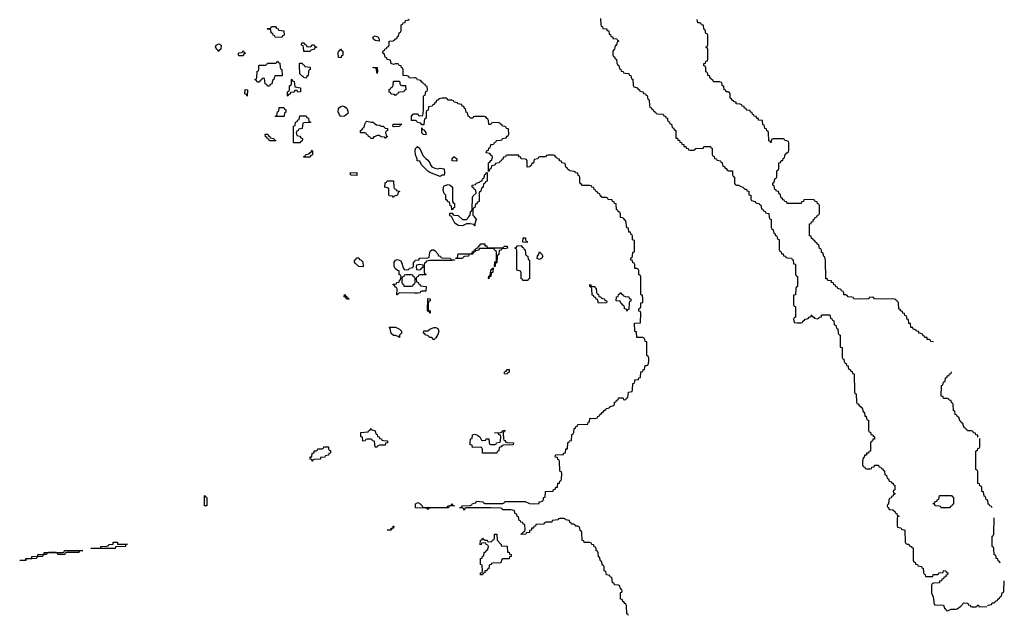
# Model space of a CAD drawing. Header units: inches. Extents: x 2808529 to 2951249, y 860290 to 1033701.
# Tile 9 of 153: x 2926109 to 2935810, y 902810 to 908681. Entities that reach past the tile are written whole.
import ezdxf

# ---------------------------------------------------------------- set-up
doc = ezdxf.new("R2010")
doc.units = ezdxf.units.IN
doc.header["$MEASUREMENT"] = 0
doc.layers.add('C9920', color=7, linetype='Continuous')
doc.layers.add('C9930', color=7, linetype='Continuous')

msp = doc.modelspace()

# ---------------------------------------------------------------- linework, layer by layer
at = {"layer": 'C9920', "color": 6}
for points in [[(2930000, 908107.2), (2929950, 908106), (2929942, 908122), (2929927.3, 908127.3), (2929886, 908130), (2929887.3, 908187.3), (2929882, 908202), (2929870, 908206), (2929867.3, 908227.3), (2929846, 908230), (2929842, 908242), (2929830, 908246), (2929810, 908246), (2929790, 908238), (2929770, 908248), (2929762, 908282), (2929728, 908290), (2929726, 908306), (2929708, 908310), (2929702, 908342), (2929688, 908350), (2929690, 908374), (2929702, 908378), (2929706, 908390), (2929722, 908398), (2929730, 908414), (2929742, 908418), (2929747.3, 908432.7), (2929748, 908470), (2929787.3, 908472.7), (2929802, 908478), (2929806, 908490), (2929826, 908494), (2929830, 908514), (2929842, 908518), (2929848, 908550), (2929862, 908558), (2929866, 908570), (2929866, 908630), (2929882, 908638), (2929886, 908650), (2929906, 908654), (2929910, 908672), (2929942, 908678), (2929946, 908690)], [(2930000, 907686), (2929970, 907686), (2929968.7, 907730), (2929990, 907752), (2930000, 907751.9)], [(2930000, 905986.2), (2929852.7, 905987.3), (2929838, 905982), (2929830, 905968.7), (2929826, 905970), (2929827.3, 906027.3), (2929822, 906042), (2929810, 906046), (2929802, 906062), (2929786, 906070), (2929790, 906074), (2929822, 906078), (2929826, 906090), (2929846, 906094), (2929850, 906114), (2929862, 906118), (2929866, 906150), (2929862, 906162), (2929848, 906170), (2929846, 906206), (2929830, 906208), (2929808.7, 906230), (2929799, 906250), (2929799, 906290), (2929810, 906311.3), (2929830, 906318), (2929862.8, 906302.8), (2929878, 906270), (2929882, 906242), (2929894, 906230), (2929898, 906218), (2929930, 906214), (2929942, 906218), (2929950, 906232), (2929982, 906238), (2929987.3, 906252.7), (2929988.4, 906291.6), (2930000, 906297.1)], [(2930000, 906142.7), (2929990, 906146), (2929982, 906162), (2929967.3, 906167.3), (2929912.7, 906167.3), (2929898, 906162), (2929894, 906150), (2929878, 906142), (2929872.7, 906127.3), (2929872.7, 906092.7), (2929878, 906078), (2929890, 906074), (2929894, 906054), (2929970, 906054), (2929982, 906058), (2929990, 906074), (2930000, 906077.3)]]:
    msp.add_lwpolyline(points, dxfattribs=at)
for points in [[(2928690, 908506), (2928627.3, 908507.3), (2928622, 908522), (2928607.3, 908527.3), (2928602, 908542), (2928586, 908550), (2928582, 908582), (2928550, 908586), (2928546, 908590), (2928550, 908594), (2928582, 908598), (2928590, 908614), (2928630, 908614), (2928638, 908598), (2928654, 908590), (2928658, 908578), (2928712.7, 908572.7), (2928714, 908530), (2928698, 908522)], [(2929650, 908468.7), (2929610, 908475.3), (2929595.3, 908490), (2929588.7, 908510), (2929610, 908521), (2929642, 908510), (2929652, 908490)], [(2928070, 908368.7), (2928062, 908382), (2928050, 908386), (2928038, 908410), (2928046, 908430), (2928070, 908442), (2928094, 908430), (2928092, 908390), (2928078, 908382)], [(2928950, 908414), (2928982, 908418), (2928987.3, 908432.7), (2929010, 908434), (2929018, 908418), (2929032.7, 908412.7), (2929032.7, 908407.3), (2929018, 908402), (2929010, 908386), (2928978, 908382), (2928970, 908366), (2928907.3, 908367.3), (2928906, 908410), (2928902, 908422), (2928886, 908430), (2928887.3, 908452.7), (2928912.7, 908452.7), (2928918, 908438), (2928932.7, 908432.7), (2928938, 908418)], [(2928270, 908326), (2928266, 908330), (2928266, 908350), (2928270, 908354), (2928302, 908358), (2928306, 908370), (2928312.7, 908372.7), (2928318, 908358), (2928334, 908350), (2928318, 908342), (2928310, 908326)], [(2929270, 908306), (2929248.4, 908308.4), (2929246, 908350), (2929248.4, 908371.6), (2929262, 908378), (2929270, 908394), (2929278, 908378), (2929292, 908370), (2929292, 908330), (2929278, 908322)], [(2928550, 908026), (2928542, 908042), (2928527.3, 908047.3), (2928522, 908102), (2928510, 908106), (2928498, 908102), (2928492.7, 908087.3), (2928478, 908082), (2928470, 908066), (2928450, 908066), (2928442, 908082), (2928428.4, 908088.4), (2928430, 908094), (2928442, 908098), (2928446, 908110), (2928447.3, 908167.3), (2928450, 908174), (2928462, 908178), (2928466, 908190), (2928466, 908230), (2928470, 908234), (2928530, 908234), (2928542, 908238), (2928550, 908254), (2928630, 908254), (2928642, 908258), (2928646, 908270), (2928651.6, 908271.6), (2928658, 908258), (2928671.6, 908251.6), (2928674, 908210), (2928678, 908198), (2928692, 908190), (2928694, 908130), (2928690, 908126), (2928630, 908126), (2928618, 908122), (2928614, 908090), (2928598, 908082), (2928594, 908050), (2928578, 908042), (2928570, 908026)], [(2928930, 908106), (2928906, 908110), (2928902, 908122), (2928890, 908126), (2928870, 908146), (2928866, 908230), (2928866, 908250), (2928870, 908254), (2928892.7, 908252.7), (2928898, 908238), (2928912.7, 908232.7), (2928918, 908218), (2928971.6, 908211.6), (2928972, 908190), (2928958, 908182), (2928954, 908170), (2928952, 908130), (2928938, 908122)], [(2929630, 908149.2), (2929622, 908202), (2929590, 908208), (2929590, 908214), (2929632, 908210), (2929634, 908170)], [(2928850, 907968), (2928842, 907982), (2928830, 907986), (2928818, 907982), (2928810, 907966), (2928778, 907962), (2928772.7, 907947.3), (2928758, 907942), (2928750, 907926), (2928746, 907930), (2928746, 907970), (2928762, 907978), (2928766, 907990), (2928766, 908030), (2928782, 908038), (2928786, 908050), (2928786, 908090), (2928790, 908094), (2928798, 908078), (2928811.6, 908071.6), (2928818, 908018), (2928874, 908010), (2928874, 907970)], [(2929810, 907929.2), (2929802, 907942), (2929770, 907948), (2929762, 907962), (2929750, 907966), (2929750, 907994), (2929762, 907998), (2929770, 908014), (2929782, 908018), (2929787.3, 908032.7), (2929790, 908074), (2929850, 908074), (2929858, 908038), (2929872.7, 908032.7), (2929911.3, 908031.3), (2929912, 907990), (2929898, 907982), (2929894, 907970), (2929852, 907968), (2929838, 907962), (2929834, 907950), (2929818, 907942)], [(2928350, 907928), (2928342, 907942), (2928328, 907950), (2928330, 907992), (2928352, 907990)], [(2928630, 907726), (2928626, 907730), (2928642, 907738), (2928647.3, 907772.7), (2928662, 907778), (2928666, 907814), (2928710, 907814), (2928718, 907798), (2928731.3, 907791.3), (2928731.6, 907768.4), (2928718, 907762), (2928714, 907730), (2928710, 907726)], [(2929270, 907728), (2929248, 907770), (2929248.7, 907810), (2929273.6, 907826.4), (2929290, 907831), (2929310, 907826), (2929331.6, 907808.4), (2929344.7, 907770), (2929342, 907758), (2929310, 907729)], [(2928810, 907466), (2928806, 907470), (2928806, 907630), (2928822, 907638), (2928826, 907670), (2928842, 907678), (2928850, 907694), (2928862, 907698), (2928870, 907734), (2928930, 907734), (2928938, 907718), (2928954, 907710), (2928958, 907678), (2928972.7, 907672.7), (2928972.7, 907667.3), (2928910, 907666), (2928898, 907662), (2928892.7, 907607.3), (2928858, 907602), (2928852.7, 907587.3), (2928838, 907582), (2928834, 907570), (2928838, 907538), (2928870, 907534), (2928878, 907518), (2928894, 907510), (2928892.7, 907487.3), (2928878, 907482), (2928870, 907468)], [(2929570, 907672), (2929590, 907672), (2929599.6, 907659.6), (2929623.6, 907643.6), (2929650, 907642), (2929670, 907632), (2929690, 907631.3), (2929710, 907612), (2929734, 907610), (2929731.3, 907588.7), (2929718, 907582), (2929714, 907570), (2929718, 907538), (2929730, 907534), (2929731.1, 907528.9), (2929718, 907522), (2929710, 907508.7), (2929702, 907522), (2929670, 907528), (2929650, 907538), (2929630, 907538), (2929606, 907526), (2929594, 907526), (2929590, 907508.7), (2929568.4, 907508.4), (2929562, 907522), (2929546, 907530), (2929542, 907542), (2929526, 907550), (2929522, 907562), (2929510, 907566), (2929470, 907566), (2929466, 907570), (2929466, 907590), (2929482, 907598), (2929490, 907614), (2929502, 907618), (2929508, 907650), (2929518, 907670), (2929530, 907682)], [(2929790, 907626), (2929786, 907630), (2929788, 907650), (2929874, 907650), (2929858, 907642), (2929850, 907628)], [(2928570, 907486), (2928562, 907502), (2928550, 907506), (2928542, 907522), (2928530, 907526), (2928528, 907552), (2928552.7, 907552.7), (2928558, 907538), (2928574, 907530), (2928578, 907518), (2928614, 907510), (2928618, 907498), (2928632, 907490), (2928630, 907486)], [(2928910, 907326), (2928906, 907330), (2928922, 907338), (2928928.7, 907351.3), (2928962, 907358), (2928966, 907370), (2928982, 907378), (2928990, 907394), (2928994, 907390), (2928994, 907350), (2928978, 907342), (2928970, 907326)], [(2929430, 907146), (2929370, 907148), (2929366, 907170), (2929430, 907174)], [(2929790, 906928), (2929782, 906942), (2929750, 906946), (2929746, 906950), (2929746, 907010), (2929742, 907022), (2929706, 907030), (2929708.4, 907071.6), (2929722, 907078), (2929730, 907094), (2929792.7, 907092.7), (2929794, 907030), (2929798, 907018), (2929814, 907010), (2929818, 906998), (2929851.6, 906991.6), (2929850, 906986), (2929838, 906982), (2929832, 906950), (2929798, 906942)], [(2929490, 906246), (2929450, 906248.7), (2929416.4, 906276.4), (2929408.7, 906290), (2929408, 906310), (2929422, 906318), (2929427.3, 906332.7), (2929450, 906334), (2929458, 906318), (2929470, 906314), (2929490, 906294), (2929494, 906250)], [(2929330, 905926), (2929322, 905942), (2929306, 905950), (2929307.3, 905972.7), (2929314, 905970), (2929318, 905958), (2929334, 905950), (2929338, 905938), (2929354, 905930), (2929350, 905926)], [(2929850, 905548), (2929838, 905558), (2929810, 905568), (2929790, 905568.7), (2929770, 905588), (2929758, 905638), (2929748.7, 905651.3), (2929810, 905651), (2929850.6, 905630.6), (2929870.7, 905610.7), (2929871, 905590), (2929852, 905570)], [(2929610, 904468), (2929606, 904526), (2929586, 904530), (2929582, 904542), (2929567.3, 904547.3), (2929532.7, 904547.3), (2929518, 904542), (2929514, 904530), (2929490, 904528), (2929486, 904566), (2929469.4, 904570), (2929470, 904612), (2929542, 904618), (2929546, 904630), (2929562, 904638), (2929570, 904651.3), (2929578, 904638), (2929612, 904630), (2929618, 904598), (2929630, 904594), (2929634, 904574), (2929652, 904570), (2929654, 904554), (2929674, 904550), (2929678, 904538), (2929692.7, 904532.7), (2929734, 904530), (2929732, 904510), (2929714, 904506), (2929710.9, 904489.1), (2929652.7, 904487.3), (2929638, 904482), (2929630, 904468)], [(2928990, 904329.4), (2928986, 904346), (2928970, 904348), (2928970, 904372), (2928986, 904374), (2928989.3, 904410), (2929008.4, 904411.6), (2929009.2, 904430), (2929028.9, 904431.1), (2929042, 904438), (2929046, 904450), (2929088, 904452), (2929102, 904458), (2929106, 904470), (2929151, 904470), (2929151.6, 904451.6), (2929158, 904438), (2929170, 904434), (2929170.7, 904429.3), (2929170, 904408), (2929154, 904406), (2929152, 904390), (2929118, 904382), (2929114, 904370), (2929074, 904366), (2929072, 904350), (2929012.7, 904347.3), (2928998, 904342), (2928994, 904330)], [(2927950, 903888.7), (2927929.5, 903890.5), (2927930, 903991), (2927938, 903978), (2927950, 903974), (2927951, 903969), (2927954, 903890)], [(2929770, 903649.2), (2929729.3, 903650), (2929767.3, 903652.7), (2929768.7, 903670), (2929788, 903672), (2929788, 903688), (2929794, 903690), (2929791.3, 903670), (2929774, 903666)], [(2926549.6, 903409.6), (2926486, 903410), (2926482, 903422), (2926468, 903428), (2926392, 903428), (2926378, 903422), (2926374, 903410), (2926351.1, 903408.9), (2926338, 903402), (2926334, 903390), (2926291.6, 903388.4), (2926278, 903382), (2926274, 903370), (2926174, 903366), (2926170, 903349.7), (2926108.7, 903350), (2926166, 903354), (2926168, 903370), (2926228, 903372), (2926229, 903390), (2926288, 903392), (2926289, 903410), (2926348.7, 903411.3), (2926350, 903430.2), (2926529.3, 903430.7), (2926546, 903434), (2926550.2, 903450.2), (2926732, 903450), (2926694, 903446), (2926694, 903434), (2926689.5, 903429.5), (2926571.6, 903428.4), (2926558, 903422), (2926554, 903410)], [(2927050, 903469.6), (2926809, 903470), (2926908, 903472), (2926909, 903490), (2926968.9, 903491.1), (2926982, 903498), (2926986, 903510), (2927028, 903512), (2927030, 903530.2), (2927071.3, 903530), (2927072.7, 903512.7), (2927170.8, 903510.8), (2927152, 903508), (2927150, 903489.6), (2927054, 903486)]]:
    msp.add_lwpolyline(points, close=True, dxfattribs=at)
at = {"layer": 'C9930', "color": 6}
for points in [[(2931830, 908694), (2931834, 908630), (2931838, 908618), (2931850, 908614), (2931854, 908594), (2931892, 908590), (2931894, 908574), (2931912, 908570), (2931918, 908538), (2931930, 908534), (2931934, 908514), (2931951.1, 908511.1), (2931954, 908494), (2931991.1, 908491.1), (2931998, 908478), (2932010, 908474), (2932010, 908466), (2931998, 908462), (2931991.6, 908448.4), (2931990, 908428), (2931974, 908426), (2931970, 908386), (2931958, 908382), (2931954, 908370), (2931954, 908330), (2931958, 908318), (2931970, 908314), (2931974, 908294), (2931990, 908292), (2931992, 908252), (2931998, 908238), (2932012, 908230), (2932018, 908198), (2932030, 908194), (2932034, 908174), (2932054, 908170), (2932058, 908158), (2932072.7, 908152.7), (2932110, 908151.3), (2932114, 908134), (2932130, 908132), (2932138, 908098), (2932150, 908094), (2932152, 908032), (2932158, 908018), (2932194, 908010), (2932198, 907998), (2932214, 907990), (2932218, 907978), (2932231.6, 907971.6), (2932252, 907970), (2932254, 907954), (2932274, 907950), (2932278, 907938), (2932290, 907934), (2932298, 907898), (2932311, 907890), (2932312.7, 907832.7), (2932318, 907818), (2932330, 907814), (2932338, 907798), (2932350, 907794), (2932358, 907778), (2932374, 907770), (2932378, 907758), (2932392, 907752), (2932450, 907751), (2932454, 907734), (2932472, 907730), (2932474, 907714), (2932490, 907712), (2932491.6, 907691.6), (2932498, 907678), (2932510, 907674), (2932514, 907654), (2932532, 907650), (2932538, 907618), (2932550, 907614), (2932558, 907598), (2932572, 907590), (2932574, 907514), (2932590, 907512), (2932594, 907494), (2932610, 907492), (2932614, 907474), (2932630, 907472), (2932632.7, 907452.7), (2932651.3, 907450), (2932652.7, 907432.7), (2932672, 907430), (2932674, 907414), (2932694, 907410), (2932698, 907398), (2932710, 907394), (2932750, 907394), (2932762, 907398), (2932770, 907411.3), (2932846, 907414), (2932846, 907426), (2932848, 907430), (2932851, 907431), (2932914, 907430), (2932918, 907418), (2932930, 907414), (2932932.7, 907352.7), (2932938, 907338), (2932950, 907334), (2932954, 907314), (2932974, 907310), (2932978, 907298), (2933014, 907290), (2933018, 907278), (2933030, 907274), (2933031.6, 907251.6), (2933038, 907238), (2933050, 907234), (2933058, 907218), (2933070, 907214), (2933078, 907198), (2933092.7, 907192.7), (2933131.3, 907190), (2933132, 907152), (2933138, 907138), (2933151, 907130), (2933152, 907072), (2933158, 907058), (2933171.6, 907051.6), (2933194, 907050), (2933202, 907042), (2933234, 907030), (2933252, 907012), (2933270, 907011.3), (2933272.7, 906992.7), (2933291, 906990), (2933294, 906954), (2933311, 906950), (2933312.7, 906912.7), (2933318, 906898), (2933354, 906890), (2933358, 906878), (2933372, 906872), (2933394, 906870), (2933398, 906858), (2933410, 906854), (2933418, 906818), (2933430, 906814), (2933438, 906798), (2933454, 906790), (2933458, 906778), (2933491, 906770), (2933492.7, 906732.7), (2933498, 906718), (2933511, 906710), (2933512, 906632), (2933518, 906618), (2933532, 906610), (2933538, 906578), (2933550, 906574), (2933554, 906554), (2933570, 906552), (2933571.6, 906531.6), (2933578, 906518), (2933590, 906514), (2933592, 906412), (2933598, 906398), (2933610, 906394), (2933614, 906374), (2933630, 906372), (2933632.7, 906352.7), (2933654, 906350), (2933658, 906338), (2933672.7, 906332.7), (2933714, 906330), (2933718, 906318), (2933730, 906314), (2933734, 906274), (2933752, 906270), (2933752.7, 906172.7), (2933758, 906158), (2933771, 906150), (2933771.3, 906050), (2933758, 906042), (2933754, 906030), (2933751, 905970), (2933734, 905966), (2933731.6, 905948.4), (2933732, 905872), (2933738, 905858), (2933750, 905854), (2933750.7, 905849.3), (2933751.3, 905748.7), (2933738, 905742), (2933734, 905730), (2933738, 905698), (2933770, 905692), (2933807.3, 905692.7), (2933822, 905698), (2933826, 905710), (2933842, 905718), (2933846, 905730), (2933868, 905732), (2933882, 905738), (2933886, 905750), (2933906, 905754), (2933910, 905770.8), (2933918, 905758), (2933934, 905750), (2933938, 905738), (2933970, 905734), (2933982, 905738), (2933986, 905750), (2934007.3, 905752.7), (2934007.3, 905767.3), (2934012, 905772), (2934090, 905771), (2934098, 905738), (2934110, 905734), (2934118, 905718), (2934130, 905714), (2934134, 905674), (2934151.3, 905670), (2934152, 905652), (2934158, 905638), (2934170, 905634), (2934172.7, 905592.7), (2934178, 905578), (2934194, 905570), (2934191.6, 905471.6), (2934194, 905454), (2934210.8, 905450), (2934212, 905352), (2934218, 905338), (2934230, 905334), (2934232, 905312), (2934238, 905298), (2934250, 905294), (2934254, 905274), (2934271.3, 905270), (2934272, 905252), (2934278, 905238), (2934290, 905234), (2934298, 905218), (2934310, 905214), (2934314, 905194), (2934331, 905190), (2934332.7, 905012.7), (2934338, 904998), (2934350, 904994), (2934352.7, 904912.7), (2934358, 904898), (2934370, 904894), (2934378, 904878), (2934394, 904870), (2934398, 904858), (2934410, 904854), (2934418, 904818), (2934431.3, 904810), (2934434, 904774), (2934450, 904772), (2934451.6, 904751.6), (2934458, 904738), (2934470, 904734), (2934472.7, 904632.7), (2934478, 904618), (2934490, 904614), (2934494, 904594), (2934514, 904590), (2934518, 904578), (2934531.3, 904570), (2934530, 904548), (2934514, 904546), (2934510, 904526), (2934498, 904522), (2934492.7, 904507.3), (2934490, 904428), (2934474, 904426), (2934470, 904408.7), (2934452.7, 904407.3), (2934451.3, 904390), (2934432.7, 904387.3), (2934430, 904366), (2934418, 904362), (2934412, 904330), (2934412.7, 904292.7), (2934418, 904278), (2934434, 904270), (2934438, 904258), (2934452.7, 904252.7), (2934487.3, 904252.7), (2934502, 904258), (2934506, 904270), (2934526, 904274), (2934530, 904291.3), (2934570, 904291.3), (2934574, 904274), (2934594, 904270), (2934598, 904258), (2934610, 904254), (2934618, 904238), (2934630, 904234), (2934634, 904194), (2934650, 904192), (2934651.6, 904171.6), (2934658, 904158), (2934670, 904154), (2934674, 904134), (2934694, 904130), (2934698, 904118), (2934714, 904110), (2934718, 904098), (2934730, 904094), (2934730, 904046), (2934718, 904042), (2934714, 904030), (2934718, 904018), (2934730, 904014), (2934730, 904006), (2934718, 904002), (2934710, 903986), (2934698, 903982), (2934694, 903970), (2934678, 903962), (2934671.6, 903948.4), (2934670, 903906), (2934658, 903902), (2934654, 903890), (2934658, 903878), (2934670, 903874), (2934674, 903854), (2934710, 903851.3), (2934734, 903830), (2934738, 903818), (2934750, 903814), (2934754, 903794), (2934770, 903792), (2934770, 903786), (2934758, 903782), (2934752.7, 903767.3), (2934752.7, 903692.7), (2934758, 903678), (2934790, 903672), (2934798, 903658), (2934831, 903650), (2934832.7, 903532.7), (2934838, 903518), (2934852, 903512), (2934870, 903511.3), (2934874, 903494), (2934894, 903490), (2934898, 903478), (2934910, 903474), (2934912.7, 903352.7), (2934918, 903338), (2934930, 903334), (2934934, 903314), (2934954, 903310), (2934958, 903298), (2934994, 903290), (2934998, 903278), (2935010, 903274), (2935012.7, 903232.7), (2935018, 903218), (2935030, 903214), (2935034, 903194), (2935106, 903194), (2935110, 903212), (2935150, 903214), (2935162, 903218), (2935166, 903230), (2935206, 903234), (2935210, 903250.8), (2935234, 903250), (2935238, 903238), (2935252, 903230), (2935250, 903208), (2935234, 903206), (2935232, 903190), (2935214, 903186), (2935212, 903170), (2935192.7, 903167.3), (2935191.3, 903150), (2935172.7, 903147.3), (2935170, 903129), (2935112.7, 903127.3), (2935098, 903122), (2935092, 903108), (2935091.3, 903031.3), (2935110, 902994), (2935118, 902918), (2935130, 902914), (2935210, 902910.8), (2935221, 902881), (2935234, 902870), (2935238, 902858), (2935250, 902854), (2935286, 902870), (2935329.2, 902870.8), (2935344, 902876), (2935380.4, 902899.6), (2935410, 902932), (2935450, 902931), (2935452.7, 902912.7), (2935474, 902910), (2935478, 902898), (2935490, 902894), (2935530, 902894), (2935542, 902898), (2935546, 902910), (2935550, 902910.7), (2935554, 902910), (2935558, 902898), (2935570, 902894), (2935636, 902896)], [(2935113, 905507), (2935086, 905510), (2935082, 905522), (2935068, 905528), (2935050, 905528.7), (2935048, 905548), (2935026, 905550), (2935022, 905562), (2935010, 905566), (2935002, 905582), (2934988.4, 905588.4), (2934968.7, 905590), (2934967.3, 905607.3), (2934946, 905610), (2934942, 905622), (2934928.7, 905628.7), (2934910, 905629.2), (2934907.3, 905647.3), (2934890, 905648.7), (2934886, 905686), (2934870, 905688), (2934866, 905726), (2934850, 905728), (2934848.7, 905748.7), (2934842, 905762), (2934830, 905766), (2934826, 905786), (2934810, 905788), (2934806, 905806), (2934788, 905810), (2934786, 905826), (2934770, 905828), (2934766, 905890), (2934762, 905902), (2934746, 905910), (2934742, 905922), (2934709, 905929), (2934610, 905926), (2934530, 905929), (2934522, 905942), (2934510, 905946), (2934478, 905942), (2934474, 905930), (2934468.7, 905928.7), (2934390, 905926), (2934326, 905930), (2934322, 905942), (2934307.3, 905947.3), (2934270, 905948.7), (2934262, 905962), (2934248, 905968), (2934230, 905968.7), (2934228.4, 905988.4), (2934222, 906002), (2934206, 906010), (2934202, 906022), (2934168, 906030), (2934166, 906046), (2934150, 906048), (2934146, 906066), (2934130, 906068), (2934126, 906086), (2934108, 906090), (2934106, 906106), (2934070, 906109.2), (2934066, 906126), (2934050, 906128), (2934048.7, 906308.7), (2934042, 906342), (2934030, 906346), (2934022, 906382), (2934010, 906386), (2934008, 906408), (2934002, 906422), (2933990, 906426), (2933982, 906462), (2933970, 906466), (2933962, 906482), (2933950, 906486), (2933942, 906502), (2933926, 906510), (2933922, 906522), (2933910, 906526), (2933906, 906546), (2933889.3, 906550), (2933889, 906670), (2933907.3, 906672.7), (2933908.7, 906690), (2933927.3, 906692.7), (2933930, 906714), (2933942, 906718), (2933946, 906730), (2933962, 906738), (2933970, 906754), (2933982, 906758), (2933988, 906772), (2933989, 906810), (2933988, 906848), (2933982, 906862), (2933970, 906866), (2933966, 906886), (2933946, 906890), (2933942, 906902), (2933908.7, 906908.7), (2933834, 906906), (2933832, 906890), (2933812.7, 906887.3), (2933809.1, 906869.1), (2933670, 906868.7), (2933666, 906886), (2933646, 906890), (2933642, 906902), (2933630, 906906), (2933622, 906922), (2933610, 906926), (2933602, 906962), (2933590, 906966), (2933586, 906986), (2933566, 906990), (2933562, 907002), (2933550, 907006), (2933542, 907042), (2933528, 907050), (2933528, 907070), (2933542, 907078), (2933550, 907114), (2933562, 907118), (2933567.3, 907132.7), (2933568.7, 907190), (2933582, 907198), (2933587.3, 907212.7), (2933589, 907270), (2933606, 907274), (2933610, 907292), (2933626, 907294), (2933630, 907314), (2933642, 907318), (2933648, 907332), (2933650, 907354), (2933662, 907358), (2933666, 907370), (2933682, 907378), (2933688, 907392), (2933688, 907468), (2933682, 907482), (2933668.4, 907488.4), (2933646, 907490), (2933642, 907502), (2933630, 907506), (2933532, 907508), (2933518, 907502), (2933511.6, 907488.4), (2933510, 907466), (2933502, 907482), (2933490, 907486), (2933487.3, 907567.3), (2933482, 907582), (2933470, 907586), (2933466, 907606), (2933450, 907608), (2933448.4, 907628.4), (2933442, 907642), (2933430, 907646), (2933426, 907686), (2933388.7, 907690), (2933387.3, 907707.3), (2933370, 907708.7), (2933366, 907726), (2933346, 907730), (2933342, 907742), (2933330, 907746), (2933326, 907766), (2933308, 907770), (2933306, 907786), (2933268, 907790), (2933266, 907806), (2933250, 907808), (2933246, 907826), (2933226, 907830), (2933222, 907842), (2933208.4, 907848.4), (2933168.7, 907850), (2933167.3, 907867.3), (2933146, 907870), (2933142, 907882), (2933130, 907886), (2933122, 907902), (2933110, 907906), (2933107.3, 907947.3), (2933102, 907962), (2933088.4, 907968.4), (2933070, 907969), (2933067.3, 907987.3), (2933050, 907988.7), (2933046, 908026), (2933030, 908028), (2933028.4, 908048.4), (2933022, 908062), (2933008, 908068), (2932946, 908070), (2932942, 908082), (2932926, 908090), (2932922, 908102), (2932910, 908106), (2932906, 908126), (2932888.7, 908130), (2932888, 908148), (2932882, 908162), (2932870, 908166), (2932867.3, 908207.3), (2932862, 908222), (2932850, 908226), (2932849, 908250), (2932866, 908254), (2932870, 908272), (2932886, 908274), (2932888.7, 908291.3), (2932887.3, 908387.3), (2932882, 908402), (2932869, 908410), (2932882, 908418), (2932887.3, 908432.7), (2932887.3, 908527.3), (2932882, 908542), (2932870, 908546), (2932862, 908582), (2932850, 908586), (2932846, 908626), (2932826, 908630), (2932822, 908642), (2932808.4, 908648.4), (2932790, 908649), (2932782, 908682)], [(2930000, 907751.9), (2930031.6, 907751.6), (2930038, 907738), (2930050, 907734), (2930082, 907738), (2930088, 907790), (2930087.3, 907927.3), (2930090, 907934), (2930102, 907938), (2930110, 907974), (2930122, 907978), (2930126, 907990), (2930122, 908022), (2930110, 908026), (2930102, 908042), (2930086, 908050), (2930082, 908062), (2930070, 908066), (2930062, 908082), (2930028.7, 908088.7), (2930022, 908102), (2930007.3, 908107.3), (2930000, 908107.2)], [(2932106, 902810), (2932102, 902822), (2932090, 902826), (2932087.3, 902907.3), (2932082, 902922), (2932070, 902926), (2932062, 902942), (2932050, 902946), (2932046, 902966), (2932029, 902970), (2932029.1, 903030.9), (2932030, 903034), (2932042, 903038), (2932046, 903050), (2932042, 903062), (2932028, 903070), (2932022, 903102), (2932007.3, 903107.3), (2931968, 903110), (2931966, 903126), (2931949, 903130), (2931947.3, 903167.3), (2931942, 903182), (2931926, 903190), (2931922, 903202), (2931889, 903210), (2931888.4, 903228.4), (2931882, 903242), (2931868.7, 903250), (2931867.3, 903287.3), (2931862, 903302), (2931850, 903306), (2931842, 903342), (2931830, 903346), (2931822, 903382), (2931810, 903386), (2931807.3, 903427.3), (2931802, 903442), (2931790, 903446), (2931788, 903468), (2931782, 903482), (2931770, 903486), (2931766, 903506), (2931746, 903510), (2931742, 903522), (2931727.3, 903527.3), (2931670, 903529), (2931666, 903546), (2931650, 903548), (2931647.3, 903627.3), (2931642, 903642), (2931630, 903646), (2931628.4, 903668.4), (2931622, 903682), (2931608.4, 903688.4), (2931586, 903690), (2931582, 903702), (2931568, 903708), (2931546, 903710), (2931542, 903722), (2931530, 903726), (2931526, 903746), (2931486, 903750), (2931482, 903762), (2931470, 903766), (2931430, 903766), (2931418, 903762), (2931414, 903750), (2931354, 903746), (2931350, 903729.2), (2931292, 903728), (2931278, 903722), (2931270, 903709), (2931194, 903706), (2931192, 903690), (2931172.7, 903687.3), (2931171.3, 903670), (2931152, 903668), (2931150, 903649), (2931132, 903648), (2931130, 903628), (2931098, 903622), (2931094, 903610), (2931048, 903608), (2931050, 903614), (2931062, 903618), (2931070, 903634), (2931082, 903638), (2931087.3, 903652.7), (2931086, 903706), (2931070, 903708), (2931066, 903726), (2931046, 903730), (2931042, 903742), (2931030, 903746), (2931022, 903782), (2931010, 903786), (2931006, 903806), (2930988.7, 903810), (2930988, 903828), (2930982, 903842), (2930948.7, 903848.7), (2930866, 903850), (2930862, 903862), (2930850, 903866), (2930750, 903868.7), (2930511.1, 903868.9), (2930494, 903866), (2930490, 903848), (2930482, 903862), (2930468.4, 903868.4), (2930446, 903870), (2930462, 903878), (2930470, 903891), (2930547.3, 903892.7), (2930562, 903898), (2930570, 903914), (2930602, 903918), (2930610, 903934), (2930674, 903930), (2930678, 903918), (2930692.7, 903912.7), (2930868, 903912), (2930882, 903918), (2930890, 903931), (2931050, 903932), (2931090, 903931.3), (2931131, 903911), (2931170, 903910.8), (2931226, 903914), (2931228, 903930), (2931248.7, 903931.3), (2931262, 903938), (2931268.9, 903951.1), (2931270, 903972), (2931286, 903974), (2931288.7, 904030), (2931366, 904034), (2931368, 904050), (2931386, 904054), (2931390, 904072), (2931406, 904074), (2931410, 904112), (2931426, 904114), (2931430, 904134), (2931442, 904138), (2931448, 904152), (2931448.7, 904208.7), (2931446, 904226), (2931429.2, 904230), (2931428.4, 904328.4), (2931422, 904342), (2931410, 904346), (2931406, 904366), (2931386, 904370), (2931387.3, 904387.3), (2931391.6, 904391.6), (2931466, 904394), (2931468, 904410), (2931487.3, 904412.7), (2931490, 904451.3), (2931507.3, 904452.7), (2931510, 904514), (2931522, 904518), (2931526, 904530), (2931546, 904534), (2931550, 904594), (2931562, 904598), (2931568, 904612), (2931570, 904652), (2931586, 904654), (2931588, 904670), (2931606, 904674), (2931606, 904686), (2931612, 904692), (2931706, 904694), (2931710, 904714), (2931722, 904718), (2931726, 904750), (2931730, 904754), (2931768.4, 904751.6), (2931802, 904758), (2931806, 904770), (2931822, 904778), (2931826, 904790), (2931842, 904798), (2931846, 904810), (2931862, 904818), (2931866, 904830), (2931882, 904838), (2931886, 904850), (2931908, 904852), (2931922, 904858), (2931926, 904870), (2931962, 904878), (2931968, 904892), (2931968.7, 904910), (2931986, 904914), (2931990, 904932), (2932006, 904934), (2932010, 904954), (2932047.3, 904952.7), (2932054, 904950), (2932058, 904938), (2932070, 904934), (2932082, 904938), (2932086, 904950), (2932102, 904958), (2932108, 905010), (2932142, 905018), (2932148, 905032), (2932150, 905094), (2932162, 905098), (2932168.7, 905111.3), (2932169.2, 905130), (2932206, 905134), (2932210, 905152), (2932226, 905154), (2932229.6, 905210.4), (2932248, 905212), (2932250, 905232), (2932266, 905234), (2932270, 905271.3), (2932288, 905272), (2932302, 905278), (2932308.4, 905311.6), (2932308, 905348), (2932302, 905362), (2932289.2, 905370), (2932287.3, 905507.3), (2932270, 905508.7), (2932268.4, 905528.4), (2932262, 905542), (2932248.4, 905548.4), (2932188.9, 905548.9), (2932186, 905606), (2932174, 905606), (2932168, 905612), (2932166, 905690), (2932226, 905694), (2932228.4, 905788.4), (2932226, 905806), (2932210, 905808), (2932209.2, 905830), (2932222, 905838), (2932227.3, 905852.7), (2932230, 905891.3), (2932247.3, 905892.7), (2932249, 905930), (2932246, 905966), (2932234, 905966), (2932228.7, 905971.3), (2932227.3, 906147.3), (2932222, 906162), (2932210, 906166), (2932208.4, 906208.4), (2932202, 906222), (2932188, 906228), (2932170, 906228.7), (2932168, 906268), (2932162, 906282), (2932150, 906286), (2932146, 906306), (2932129.3, 906310), (2932130, 906334), (2932142, 906338), (2932147.3, 906352.7), (2932149, 906390), (2932167.3, 906392.7), (2932166, 906506), (2932148, 906510), (2932147.3, 906547.3), (2932142, 906562), (2932130, 906566), (2932126, 906586), (2932110, 906588), (2932106, 906626), (2932089, 906630), (2932082, 906702), (2932070, 906706), (2932062, 906722), (2932048.4, 906728.4), (2932028.7, 906730), (2932027.3, 906767.3), (2932022, 906782), (2932006, 906790), (2932002, 906802), (2931990, 906806), (2931986, 906866), (2931970, 906868), (2931966, 906886), (2931948, 906890), (2931946, 906906), (2931906, 906910), (2931902, 906922), (2931888, 906928), (2931848, 906930), (2931828, 906950), (2931826, 906966), (2931806, 906970), (2931802, 906982), (2931790, 906986), (2931782, 907002), (2931770, 907006), (2931766, 907026), (2931746, 907030), (2931742, 907042), (2931727.3, 907047.3), (2931650, 907046), (2931642, 907062), (2931628.9, 907068.9), (2931627.3, 907127.3), (2931622, 907142), (2931610, 907146), (2931607.3, 907167.3), (2931586, 907170), (2931582, 907182), (2931570, 907186), (2931526, 907190), (2931522, 907202), (2931510, 907206), (2931502, 907222), (2931490, 907226), (2931482, 907262), (2931468, 907268), (2931450, 907268.7), (2931447.3, 907287.3), (2931428, 907290), (2931426, 907306), (2931406, 907310), (2931402, 907322), (2931390, 907326), (2931382, 907342), (2931367.3, 907347.3), (2931312.7, 907347.3), (2931298, 907342), (2931290, 907329), (2931232, 907328), (2931218, 907322), (2931214, 907310), (2931178, 907302), (2931170, 907268), (2931154, 907266), (2931150, 907246), (2931138, 907242), (2931134, 907230), (2931110, 907226), (2931107.3, 907287.3), (2931102, 907302), (2931087.3, 907307.3), (2931050, 907308.7), (2931046, 907326), (2931028, 907330), (2931026, 907346), (2930912.7, 907347.3), (2930898, 907342), (2930894, 907330), (2930874, 907326), (2930870, 907306), (2930858, 907302), (2930854, 907290), (2930838, 907282), (2930834, 907270), (2930798, 907262), (2930790, 907248), (2930758, 907242), (2930752, 907210), (2930734, 907206), (2930734, 907194), (2930726, 907186), (2930728, 907270), (2930742, 907278), (2930750, 907294), (2930762, 907298), (2930766, 907330), (2930762, 907342), (2930750, 907346), (2930742, 907362), (2930706, 907370), (2930708, 907390), (2930726, 907394), (2930730, 907414), (2930742, 907418), (2930748, 907432), (2930750, 907451.3), (2930768, 907452), (2930782, 907458), (2930786, 907470), (2930802, 907478), (2930806, 907490), (2930847.3, 907492.7), (2930862, 907498), (2930866, 907510), (2930902, 907518), (2930910, 907534), (2930922, 907538), (2930927.3, 907552.7), (2930926, 907606), (2930906, 907610), (2930902, 907622), (2930888, 907628), (2930866, 907630), (2930862, 907642), (2930846, 907650), (2930842, 907662), (2930830, 907666), (2930772.7, 907667.3), (2930758, 907662), (2930750, 907648), (2930730, 907648), (2930727.3, 907687.3), (2930722, 907702), (2930710, 907706), (2930702, 907722), (2930687.3, 907727.3), (2930592.7, 907727.3), (2930578, 907722), (2930574, 907710), (2930546, 907710), (2930542, 907722), (2930526, 907730), (2930522, 907762), (2930508.7, 907768.7), (2930502, 907802), (2930490, 907806), (2930486, 907826), (2930468, 907830), (2930466, 907846), (2930426, 907850), (2930422, 907862), (2930390, 907868), (2930382, 907882), (2930367.3, 907887.3), (2930330, 907888), (2930322, 907902), (2930310, 907906), (2930270, 907908), (2930238, 907902), (2930234, 907890), (2930214, 907886), (2930210, 907866), (2930198, 907862), (2930190, 907846), (2930178, 907842), (2930174, 907830), (2930138, 907822), (2930132, 907790), (2930118, 907782), (2930114, 907770), (2930114, 907710), (2930098, 907702), (2930092.7, 907687.3), (2930090, 907646), (2930070, 907646), (2930062, 907662), (2930028.7, 907668.7), (2930022, 907682), (2930010, 907686), (2930000, 907686)], [(2930000, 906297.1), (2930002, 906298), (2930006, 906310), (2930046, 906314), (2930046, 906326), (2930051.3, 906331.3), (2930130, 906334), (2930142, 906338), (2930148, 906390), (2930156.4, 906403.6), (2930170, 906411.3), (2930190, 906411.3), (2930203.6, 906403.6), (2930230, 906374), (2930234, 906354), (2930254, 906350), (2930258, 906338), (2930272.7, 906332.7), (2930351.1, 906331.1), (2930358, 906318), (2930394, 906314), (2930394, 906310), (2930370, 906306), (2930150, 906308), (2930118, 906302), (2930114, 906290), (2930098, 906282), (2930092.7, 906267.3), (2930094, 906190), (2930098, 906178), (2930110, 906174), (2930110, 906166), (2930050, 906166), (2930038, 906162), (2930034, 906150), (2930018, 906142), (2930014, 906130), (2930018, 906098), (2930034, 906090), (2930038, 906078), (2930050, 906074), (2930058, 906058), (2930112.7, 906052.7), (2930110, 906006), (2930070, 906006), (2930058, 906002), (2930054, 905990), (2930030, 905986), (2930000, 905986.2)], [(2930000, 906077.3), (2930002, 906078), (2930006, 906090), (2930006, 906130), (2930002, 906142), (2930000, 906142.7)], [(2935553, 904567), (2935550, 904568), (2935547.3, 904572.7), (2935547.3, 904587.3), (2935528.7, 904590), (2935527.3, 904607.3), (2935506, 904610), (2935502, 904622), (2935488, 904628), (2935446, 904630), (2935442, 904642), (2935426, 904650), (2935422, 904662), (2935410, 904666), (2935402, 904702), (2935386, 904710), (2935382, 904722), (2935370, 904726), (2935362, 904762), (2935350, 904766), (2935342, 904782), (2935326, 904790), (2935322, 904822), (2935310, 904826), (2935309.3, 904829.3), (2935307.3, 904887.3), (2935302, 904902), (2935290, 904906), (2935287.3, 904927.3), (2935266, 904930), (2935262, 904942), (2935250, 904946), (2935210, 904946), (2935206, 904966), (2935189, 904970), (2935190, 905074), (2935202, 905078), (2935208.4, 905091.6), (2935210, 905112), (2935226, 905114), (2935230, 905152), (2935246, 905154), (2935248, 905170), (2935266, 905174), (2935268, 905190), (2935286, 905194), (2935289, 905211)], [(2935690, 903869), (2935682, 903882), (2935666, 903890), (2935662, 903902), (2935650, 903906), (2935646, 903946), (2935630, 903948), (2935628.7, 903968.7), (2935622, 903982), (2935610, 903986), (2935606, 904026), (2935589.2, 904030), (2935587.3, 904067.3), (2935582, 904082), (2935570, 904086), (2935566, 904106), (2935549.3, 904110), (2935547.3, 904227.3), (2935542, 904242), (2935530, 904246), (2935529.3, 904250.7), (2935529.2, 904429.2), (2935534, 904434), (2935546, 904434), (2935550, 904454), (2935562, 904458), (2935568.4, 904471.6), (2935567, 904553)], [(2935770, 903326), (2935762, 903342), (2935750, 903346), (2935746, 903366), (2935728.7, 903370), (2935728, 903388), (2935722, 903402), (2935710, 903406), (2935707.3, 903467.3), (2935702, 903482), (2935689.2, 903490), (2935689.2, 903590), (2935702, 903598), (2935707.3, 903612.7), (2935709.8, 903770.2)], [(2935644, 902904), (2935650, 902912), (2935682, 902918), (2935690, 902932), (2935710, 902934), (2935730, 902954), (2935742, 902958), (2935746, 902970), (2935762, 902978), (2935770, 902994), (2935782, 902998), (2935788.4, 903031.6), (2935802, 903038), (2935806, 903050), (2935809.6, 903150.4)]]:
    msp.add_lwpolyline(points, dxfattribs=at)
for points in [[(2930110, 907546), (2930086, 907550), (2930070, 907566), (2930070, 907614), (2930078, 907598), (2930090, 907594), (2930111.3, 907570)], [(2930228.9, 907211.1), (2930250, 907216), (2930290.8, 907210.8), (2930294, 907170), (2930290, 907148.7), (2930270, 907148), (2930250, 907135.3), (2930150, 907175.3), (2930130, 907188.7), (2930068.7, 907250), (2930050, 907286), (2930026, 907290), (2930026, 907310), (2930009.1, 907349.1), (2930004, 907390), (2930008.7, 907410), (2930028, 907430), (2930050, 907412), (2930082, 907342), (2930110, 907311.3), (2930130, 907298), (2930150, 907271.3), (2930156, 907250), (2930170.7, 907230.7), (2930198, 907218)], [(2930410, 907286), (2930368, 907290), (2930368, 907310), (2930386, 907330), (2930394, 907330), (2930414, 907310), (2930414, 907290)], [(2930590, 906648), (2930582, 906662), (2930548.4, 906668.4), (2930510, 906668.7), (2930470, 906649), (2930430, 906654), (2930394.6, 906674.6), (2930362, 906742), (2930347.3, 906747.3), (2930346, 906770), (2930350, 906774), (2930370, 906774), (2930378, 906758), (2930392.7, 906752.7), (2930430, 906751.3), (2930470, 906712), (2930508, 906712), (2930522, 906718), (2930526, 906730), (2930547.3, 906752.7), (2930548.7, 906790), (2930562, 906798), (2930567.3, 906812.7), (2930568.7, 906930), (2930576.4, 906943.6), (2930606, 906970), (2930602, 907002), (2930590, 907006), (2930582, 907022), (2930566, 907030), (2930568, 907050), (2930602, 907058), (2930606, 907070), (2930642, 907078), (2930646, 907090), (2930666, 907094), (2930670, 907114), (2930682, 907118), (2930690, 907154), (2930702, 907158), (2930706, 907170), (2930714, 907174), (2930714, 907090), (2930698, 907082), (2930690, 907066), (2930678, 907062), (2930674, 907030), (2930658, 907022), (2930652, 906990), (2930638, 906982), (2930634, 906970), (2930634, 906890), (2930618, 906882), (2930610, 906866), (2930598, 906862), (2930592, 906830), (2930578, 906822), (2930572.7, 906807.3), (2930572.7, 906752.7), (2930583.6, 906743.6), (2930604.7, 906710), (2930594, 906670), (2930594, 906650)], [(2930370, 906806), (2930366, 906810), (2930362, 906842), (2930348.4, 906848.4), (2930342, 906882), (2930330, 906886), (2930320.4, 906900.4), (2930306, 906910), (2930308, 906950), (2930289.2, 906969.2), (2930282, 907002), (2930284, 907030), (2930290, 907042), (2930330, 907058), (2930350.9, 907050.9), (2930374, 907030), (2930374, 906890), (2930378, 906878), (2930392, 906870), (2930392, 906830), (2930378, 906822)], [(2930731.6, 906431.6), (2930867.3, 906432.7), (2930886, 906450), (2930912, 906450), (2930914, 906430), (2930890, 906422), (2930870, 906426), (2930858, 906422), (2930854, 906410), (2930834, 906406), (2930830, 906366), (2930818, 906362), (2930812, 906348), (2930810, 906286), (2930798, 906282), (2930790, 906246), (2930786, 906250), (2930790, 906294), (2930802, 906298), (2930806, 906310), (2930807.3, 906387.3), (2930802, 906402), (2930786, 906410), (2930782, 906422), (2930767.3, 906427.3), (2930634, 906426), (2930632, 906410), (2930598, 906402), (2930594, 906390), (2930574, 906386), (2930572, 906370), (2930534, 906366), (2930530, 906349), (2930492.7, 906347.3), (2930478, 906342), (2930470, 906328.7), (2930406, 906326), (2930406, 906330), (2930422, 906338), (2930430, 906372), (2930527.3, 906372.7), (2930562, 906378), (2930570, 906394), (2930582, 906398), (2930590, 906414), (2930602, 906418), (2930606, 906430), (2930626, 906434), (2930628, 906450), (2930642, 906458), (2930652.7, 906472.7), (2930690, 906471.3), (2930692.7, 906452.7), (2930710, 906451.3), (2930714, 906434)], [(2931110, 906486), (2931067.3, 906487.3), (2931068.7, 906530), (2931091.3, 906530), (2931092, 906512), (2931098, 906498), (2931110, 906494)], [(2931110, 906109.3), (2931066, 906110), (2931062, 906122), (2931050, 906126), (2931048, 906188), (2931042, 906202), (2931008, 906212), (2931006, 906410), (2931002, 906422), (2930986, 906430), (2931002, 906438), (2931006, 906450), (2931012, 906452), (2931050, 906454), (2931058, 906438), (2931072.7, 906432.7), (2931078, 906418), (2931090, 906414), (2931092.7, 906372.7), (2931098, 906358), (2931114, 906350), (2931118, 906318), (2931132, 906310), (2931130.7, 906129.3), (2931130, 906126), (2931118, 906122), (2931114, 906110)], [(2931230, 906318), (2931208.7, 906328.7), (2931209, 906350), (2931222, 906370), (2931230, 906394), (2931250, 906374), (2931262, 906350), (2931250, 906328.7)], [(2930050, 906268), (2930018, 906262), (2930014, 906250), (2930018, 906218), (2930050, 906214), (2930062, 906218), (2930070, 906234), (2930082, 906238), (2930086, 906250), (2930082, 906262)], [(2930730, 906128), (2930726, 906130), (2930730, 906154), (2930742, 906158), (2930747.3, 906172.7), (2930750, 906214), (2930762, 906218), (2930766, 906230), (2930774, 906234), (2930770, 906188), (2930754, 906186), (2930751, 906150), (2930734, 906146)], [(2931810, 905888), (2931802, 905922), (2931790, 905926), (2931782, 905942), (2931770, 905946), (2931762, 905962), (2931750, 905966), (2931747.3, 906027.3), (2931742, 906042), (2931726, 906050), (2931726, 906070), (2931734, 906070), (2931738, 906058), (2931752, 906052), (2931774, 906050), (2931778, 906038), (2931790, 906034), (2931792.7, 905992.7), (2931798, 905978), (2931810, 905974), (2931814, 905954), (2931834, 905950), (2931838, 905938), (2931852, 905932), (2931872, 905930), (2931874, 905914), (2931894, 905910), (2931890, 905889)], [(2932090, 905808.7), (2932087.3, 905827.3), (2932068.7, 905830), (2932068, 905848), (2932062, 905862), (2932050, 905866), (2932042, 905882), (2932030, 905886), (2932026, 905906), (2931986, 905910), (2931988.7, 905950), (2932006, 905954), (2932010, 905974), (2932022, 905978), (2932030, 905992), (2932038, 905978), (2932054, 905970), (2932058, 905958), (2932072.7, 905952.7), (2932110, 905951), (2932112.7, 905932.7), (2932130.7, 905930), (2932130, 905906), (2932118, 905902), (2932112.7, 905887.3), (2932110, 905826), (2932098, 905822)], [(2930150, 905788), (2930146, 905806), (2930134, 905806), (2930127.3, 905812.7), (2930130, 905934), (2930152, 905930), (2930151.3, 905910), (2930138, 905902), (2930132, 905870), (2930132.7, 905832.7), (2930138, 905818), (2930152, 905810), (2930154, 905790)], [(2930190, 905526), (2930168, 905548), (2930150, 905548.7), (2930130, 905568), (2930106, 905570), (2930102, 905582), (2930088, 905590), (2930090, 905614), (2930130, 905614), (2930148.4, 905631.6), (2930190, 905646), (2930210, 905646), (2930230, 905638), (2930238.8, 905610), (2930230, 905578), (2930210, 905546)], [(2930910, 905188), (2930886, 905190), (2930886, 905210), (2930902, 905218), (2930910, 905234), (2930930, 905232), (2930930, 905206), (2930918, 905202)], [(2930810, 904408), (2930670, 904408.7), (2930667.3, 904447.3), (2930662, 904462), (2930647.3, 904467.3), (2930570, 904466), (2930566, 904486), (2930548, 904490), (2930546, 904510), (2930548.7, 904550), (2930566, 904554), (2930569, 904590), (2930590, 904596), (2930612, 904590), (2930642, 904570), (2930658, 904538), (2930670, 904534), (2930702, 904538), (2930706, 904550), (2930731.1, 904551.1), (2930732.7, 904512.7), (2930738, 904498), (2930750, 904494), (2930790, 904494), (2930802, 904498), (2930806, 904510), (2930842, 904518), (2930847.3, 904532.7), (2930848, 904570), (2930846, 904586), (2930828, 904590), (2930826, 904606), (2930786, 904610), (2930848, 904612), (2930862, 904618), (2930866, 904630), (2930890, 904634), (2930892, 904630), (2930878, 904622), (2930872.7, 904607.3), (2930874, 904550), (2930878, 904538), (2930890, 904534), (2930898, 904518), (2930912.7, 904512.7), (2930974, 904510), (2930972, 904490), (2930872, 904488), (2930858, 904482), (2930854, 904470), (2930834, 904466), (2930831, 904430), (2930814, 904426)], [(2935270, 903869), (2935186, 903870), (2935182, 903882), (2935167.3, 903887.3), (2935130, 903889), (2935126, 903906), (2935106, 903910), (2935122, 903918), (2935126, 903930), (2935146, 903934), (2935150, 903952), (2935166, 903954), (2935170, 903991), (2935290, 903991.3), (2935298, 903978), (2935310, 903974), (2935310.6, 903909.4), (2935310, 903906), (2935298, 903902), (2935294, 903890), (2935278, 903882)], [(2930092.7, 903872.7), (2930310, 903874), (2930322, 903878), (2930326, 903890), (2930348.4, 903891.6), (2930362, 903898), (2930370, 903910.8), (2930374, 903894), (2930394, 903890), (2930352, 903888), (2930338, 903882), (2930334, 903870), (2930328.4, 903868.4), (2930152.7, 903867.3), (2930138, 903862), (2930130, 903849), (2930122, 903862), (2930108, 903868), (2930009.3, 903869.3), (2930009.3, 903910.7), (2930030, 903922), (2930054, 903910), (2930074, 903890), (2930078, 903878)], [(2930670, 903208), (2930648, 903210), (2930648.7, 903230), (2930666, 903234), (2930668, 903250), (2930666, 903306), (2930649, 903310), (2930649, 903370), (2930666, 903374), (2930670, 903394), (2930682, 903398), (2930686, 903430), (2930702, 903438), (2930710, 903454), (2930722, 903458), (2930726, 903490), (2930722, 903502), (2930706, 903510), (2930702, 903522), (2930690, 903526), (2930658, 903522), (2930654, 903510), (2930646, 903506), (2930649.2, 903550), (2930666, 903554), (2930670, 903571), (2930678, 903558), (2930691.6, 903551.6), (2930714, 903550), (2930718, 903538), (2930730, 903534), (2930762, 903538), (2930766, 903550), (2930782, 903558), (2930787.3, 903572.7), (2930788, 903610), (2930810, 903611.3), (2930814, 903550), (2930852, 903510), (2930854, 903494), (2930911.3, 903491.3), (2930914, 903434), (2930930, 903432), (2930934, 903414), (2930952, 903410), (2930952, 903390), (2930934, 903386), (2930930, 903366), (2930870, 903366), (2930858, 903362), (2930850, 903329), (2930770, 903326), (2930758, 903322), (2930754, 903310), (2930734, 903306), (2930730, 903268), (2930714, 903266), (2930710, 903248.7), (2930692.7, 903247.3), (2930691.3, 903230), (2930674, 903226)]]:
    msp.add_lwpolyline(points, close=True, dxfattribs=at)

doc.saveas('drawing.dxf')
